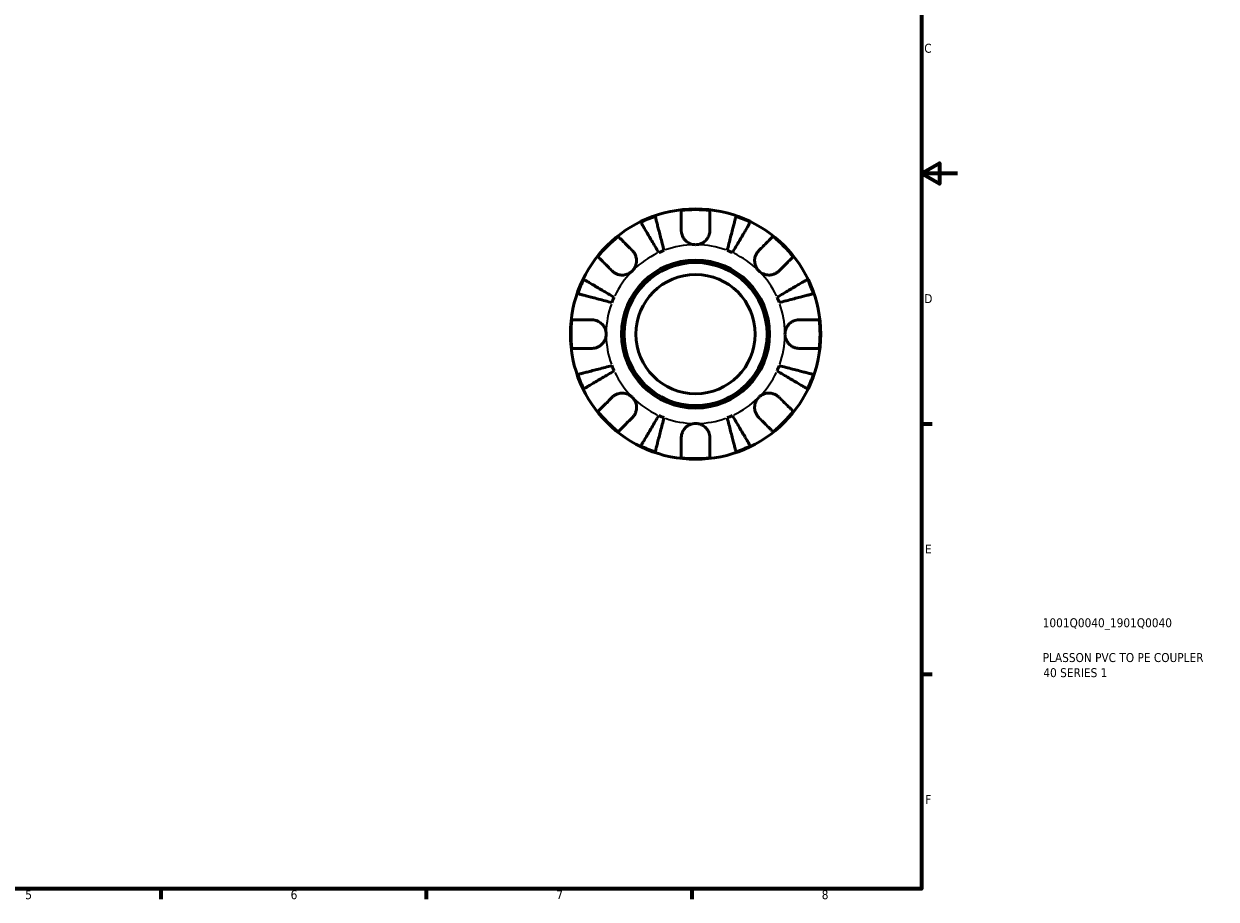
# Model space of a CAD drawing. Header units: millimetres. Extents: x -113 to 666, y 0 to 487.
# Tile 4 of 7: x 333 to 666, y 7 to 252. Entities that reach past the tile are written whole.
import ezdxf

# ---------------------------------------------------------------- set-up
doc = ezdxf.new("R2010")
doc.units = ezdxf.units.MM
for name, color, linetype, lineweight in [('Border (ISO)', 7, 'Continuous', 70), ('Title (ISO)', 7, 'Continuous', 50), ('Visible (ISO)', 7, 'Continuous', 50), ('Visible Narrow (ISO)', 7, 'Continuous', 35)]:
    doc.layers.add(name, color=color, linetype=linetype, lineweight=lineweight)
doc.styles.add('Note Text (ISO)', font='tahoma.ttf')

# ---------------------------------------------------------------- blocks, each defined once
blk = doc.blocks.new('Borders Default Border')
at = {"layer": 'Border (ISO)'}
for p, q in [((584, 140), (586.9, 140)), ((584, 70), (586.9, 70)), ((371.25, 10), (371.25, 7.1)), ((445.5, 10), (445.5, 7.1)), ((519.75, 10), (519.75, 7.1))]:
    blk.add_line(p, q, dxfattribs=at)
at = {"layer": 'Border (ISO)', "flags": 128}
for points in [[(10, 10), (10, 410), (584, 410), (584, 10), (10, 10)], [(594, 210), (584, 210), (589, 212.89), (589, 207.11), (584, 210)]]:
    blk.add_lwpolyline(points, dxfattribs=at)
at = {"layer": 'Border (ISO)', "color": 232, "true_color": 0xca0064, "char_height": 2.5, "attachment_point": 7, "style": 'Note Text (ISO)'}
for s, insert in [('C', (584.73, 243.71)), ('D', (584.73, 173.75)), ('E', (584.94, 103.75)), ('F', (585, 33.75)), ('5', (333.39, 7.05)), ('6', (407.58, 7.05)), ('7', (481.85, 7.1)), ('8', (556.06, 7.04))]:
    blk.add_mtext(s, dxfattribs=dict(at, insert=insert))
blk = doc.blocks.new('Title Blocks ISO')
at = {"layer": 'Title (ISO)', "color": 232, "true_color": 0xca0064, "style": 'Note Text (ISO)'}
for tag, p in [('PART_NUMBER_001', (33.84, 73.13)), ('DESCRIPTION_001', (33.84, 63.4)), ('DESCRIPTION_002', (34.02, 59.18))]:
    blk.add_attdef(tag, p, '', height=2.5, dxfattribs=at)

msp = doc.modelspace()

# ---------------------------------------------------------------- linework, layer by layer
at = {"layer": 'Visible (ISO)'}
for radius in [35, 20.7, 20, 16.667]:
    msp.add_circle((520.794, 165.085), radius, dxfattribs=at)
for radius, start, end in [(34.798, 108.92587, 116.07413), (34.798, 83.3993, 96.6007), (34.798, 63.92587, 71.07413), (34.798, 128.3993, 141.6007), (34.798, 38.3993, 51.6007), (25, 110.66622, 114.33378), (25, 65.66622, 69.33378), (34.798, 153.92587, 161.07413), (34.798, 18.92587, 26.07413), (25, 155.66622, 159.33378), (25, 20.66622, 24.33378), (34.798, 173.3993, 186.6007), (34.798, 353.3993, 6.6007), (34.798, 198.92587, 206.07413), (25, 200.66622, 204.33378), (25, 335.66622, 339.33378), (34.798, 333.92587, 341.07413), (34.798, 218.3993, 231.6007), (34.798, 308.3993, 321.6007), (25, 245.66622, 249.33378), (25, 290.66622, 294.33378), (34.798, 243.92587, 251.07413), (34.798, 288.92587, 296.07413), (34.798, 263.3993, 276.6007)]:
    msp.add_arc((520.794, 165.085), radius, start, end, dxfattribs=at)
for points, knots in [([(509.508, 198.001), (509.541, 197.874), (509.59, 197.682), (509.707, 197.229), (509.786, 196.924), (509.974, 196.198), (510.083, 195.776), (510.302, 194.929), (510.433, 194.424), (510.714, 193.337), (510.864, 192.756), (511.151, 191.647), (511.314, 191.018), (511.646, 189.733), (511.816, 189.077), (511.971, 188.476)], [0.1897258, 0.1897258, 0.1897258, 0.1897258, 0.3701905, 0.3701905, 0.5555661, 0.5555661, 0.7409417, 0.7409417, 0.9263992, 0.9263992, 1.1118568, 1.1118568, 1.2980199, 1.2980199, 1.484183, 1.484183, 1.484183, 1.484183]), ([(516.794, 194.085), (516.794, 194.523), (516.794, 194.967), (516.794, 195.954), (516.794, 196.478), (516.794, 197.356), (516.794, 197.791), (516.794, 198.541), (516.794, 198.856), (516.794, 199.323), (516.794, 199.52), (516.794, 199.652)], [4.90264375, 4.90264375, 4.90264375, 4.90264375, 5.04224508, 5.04224508, 5.22854914, 5.22854914, 5.41380406, 5.41380406, 5.59905898, 5.59905898, 5.77859995, 5.77859995, 5.77859995, 5.77859995]), ([(524.794, 199.652), (524.794, 199.52), (524.794, 199.321), (524.794, 198.852), (524.794, 198.535), (524.794, 197.781), (524.794, 197.345), (524.794, 196.465), (524.794, 195.942), (524.794, 194.96), (524.794, 194.519), (524.794, 194.085)], [0.18974094, 0.18974094, 0.18974094, 0.18974094, 0.37012868, 0.37012868, 0.55581957, 0.55581957, 0.74151046, 0.74151046, 0.92738396, 0.92738396, 1.06567607, 1.06567607, 1.06567607, 1.06567607]), ([(529.617, 188.476), (529.773, 189.077), (529.943, 189.734), (530.275, 191.021), (530.438, 191.65), (530.725, 192.76), (530.876, 193.342), (531.157, 194.429), (531.287, 194.934), (531.507, 195.781), (531.615, 196.202), (531.803, 196.927), (531.882, 197.231), (531.998, 197.683), (532.048, 197.874), (532.081, 198.001)], [4.4593823, 4.4593823, 4.4593823, 4.4593823, 4.6457401, 4.6457401, 4.832098, 4.832098, 5.0177489, 5.0177489, 5.2033998, 5.2033998, 5.388581, 5.388581, 5.5737621, 5.5737621, 5.753847, 5.753847, 5.753847, 5.753847]), ([(510.493, 187.864), (510.178, 188.399), (509.833, 188.983), (509.159, 190.128), (508.829, 190.689), (508.247, 191.676), (507.942, 192.194), (507.372, 193.162), (507.107, 193.611), (506.663, 194.365), (506.443, 194.739), (506.063, 195.384), (505.903, 195.656), (505.666, 196.058), (505.566, 196.228), (505.499, 196.341)], [4.4593823, 4.4593823, 4.4593823, 4.4593823, 4.6457401, 4.6457401, 4.832098, 4.832098, 5.0177489, 5.0177489, 5.2033998, 5.2033998, 5.388581, 5.388581, 5.5737621, 5.5737621, 5.753847, 5.753847, 5.753847, 5.753847]), ([(520.794, 190.085), (520.418, 190.085), (520.044, 190.137), (519.275, 190.36), (518.887, 190.543), (518.198, 191.014), (517.9, 191.294), (517.431, 191.891), (517.252, 192.193), (517.031, 192.711), (516.963, 192.916), (516.865, 193.309), (516.833, 193.497), (516.801, 193.819), (516.794, 193.952), (516.794, 194.085)], [0, 0, 0, 0, 0.11274969, 0.11274969, 0.24046199, 0.24046199, 0.3630761, 0.3630761, 0.46982648, 0.46982648, 0.53680834, 0.53680834, 0.59738122, 0.59738122, 0.64072731, 0.64072731, 0.64072731, 0.64072731]), ([(524.794, 194.085), (524.794, 193.886), (524.779, 193.685), (524.72, 193.296), (524.678, 193.109), (524.552, 192.693), (524.461, 192.467), (524.149, 191.863), (523.886, 191.508), (523.21, 190.858), (522.792, 190.584), (521.847, 190.19), (521.324, 190.085), (520.794, 190.085)], [-0.64798358, -0.64798358, -0.64798358, -0.64798358, -0.58129223, -0.58129223, -0.51957432, -0.51957432, -0.44316993, -0.44316993, -0.3085364, -0.3085364, -0.15881239, -0.15881239, 0, 0, 0, 0]), ([(536.089, 196.341), (536.022, 196.228), (535.922, 196.057), (535.684, 195.654), (535.524, 195.382), (535.143, 194.736), (534.923, 194.361), (534.478, 193.606), (534.214, 193.157), (533.644, 192.19), (533.339, 191.673), (532.758, 190.686), (532.428, 190.126), (531.754, 188.982), (531.41, 188.398), (531.095, 187.864)], [0.1897258, 0.1897258, 0.1897258, 0.1897258, 0.3701905, 0.3701905, 0.5555661, 0.5555661, 0.7409417, 0.7409417, 0.9263992, 0.9263992, 1.1118568, 1.1118568, 1.2980199, 1.2980199, 1.484183, 1.484183, 1.484183, 1.484183]), ([(499.18, 192.356), (499.273, 192.263), (499.412, 192.123), (499.742, 191.793), (499.965, 191.57), (500.496, 191.04), (500.803, 190.732), (501.424, 190.112), (501.794, 189.741), (502.492, 189.043), (502.806, 188.729), (503.116, 188.419)], [0.18972425, 0.18972425, 0.18972425, 0.18972425, 0.36926522, 0.36926522, 0.55452014, 0.55452014, 0.73977506, 0.73977506, 0.92607912, 0.92607912, 1.06568045, 1.06568045, 1.06568045, 1.06568045]), ([(538.472, 188.419), (538.782, 188.729), (539.096, 189.043), (539.794, 189.741), (540.164, 190.112), (540.785, 190.732), (541.092, 191.04), (541.623, 191.57), (541.846, 191.793), (542.176, 192.123), (542.316, 192.263), (542.408, 192.356)], [4.90264375, 4.90264375, 4.90264375, 4.90264375, 5.04224508, 5.04224508, 5.22854914, 5.22854914, 5.41380406, 5.41380406, 5.59905898, 5.59905898, 5.77859995, 5.77859995, 5.77859995, 5.77859995]), ([(497.46, 182.762), (497.15, 183.072), (496.835, 183.387), (496.138, 184.084), (495.767, 184.455), (495.147, 185.075), (494.839, 185.383), (494.308, 185.913), (494.085, 186.136), (493.755, 186.466), (493.616, 186.606), (493.523, 186.699)], [4.90264375, 4.90264375, 4.90264375, 4.90264375, 5.04224508, 5.04224508, 5.22854914, 5.22854914, 5.41380406, 5.41380406, 5.59905898, 5.59905898, 5.77859995, 5.77859995, 5.77859995, 5.77859995]), ([(503.116, 188.419), (503.204, 188.331), (503.289, 188.238), (503.532, 187.944), (503.678, 187.73), (503.936, 187.255), (504.044, 186.996), (504.237, 186.34), (504.293, 185.939), (504.28, 185.032), (504.179, 184.535), (503.786, 183.58), (503.49, 183.136), (503.116, 182.762)], [-0.64434498, -0.64434498, -0.64434498, -0.64434498, -0.60308586, -0.60308586, -0.52007987, -0.52007987, -0.43273909, -0.43273909, -0.31000661, -0.31000661, -0.15868997, -0.15868997, 0, 0, 0, 0]), ([(538.472, 182.762), (538.262, 182.972), (538.077, 183.204), (537.75, 183.721), (537.613, 184.008), (537.372, 184.719), (537.301, 185.149), (537.299, 185.991), (537.361, 186.394), (537.564, 187.046), (537.674, 187.3), (537.935, 187.77), (538.085, 187.983), (538.321, 188.262), (538.395, 188.343), (538.472, 188.419)], [0, 0, 0, 0, 0.08884908, 0.08884908, 0.18379648, 0.18379648, 0.31419699, 0.31419699, 0.43784665, 0.43784665, 0.52411276, 0.52411276, 0.60765264, 0.60765264, 0.6434969, 0.6434969, 0.6434969, 0.6434969]), ([(548.065, 186.699), (547.972, 186.606), (547.833, 186.466), (547.503, 186.136), (547.28, 185.913), (546.749, 185.383), (546.442, 185.075), (545.821, 184.455), (545.451, 184.084), (544.753, 183.387), (544.439, 183.072), (544.129, 182.762)], [0.18972425, 0.18972425, 0.18972425, 0.18972425, 0.36926522, 0.36926522, 0.55452014, 0.55452014, 0.73977506, 0.73977506, 0.92607912, 0.92607912, 1.06568045, 1.06568045, 1.06568045, 1.06568045]), ([(489.538, 180.379), (489.651, 180.313), (489.822, 180.212), (490.225, 179.975), (490.496, 179.815), (491.143, 179.434), (491.518, 179.213), (492.272, 178.769), (492.721, 178.504), (493.688, 177.934), (494.206, 177.629), (495.193, 177.048), (495.753, 176.719), (496.896, 176.045), (497.48, 175.701), (498.015, 175.386)], [0.1897258, 0.1897258, 0.1897258, 0.1897258, 0.3701905, 0.3701905, 0.5555661, 0.5555661, 0.7409417, 0.7409417, 0.9263992, 0.9263992, 1.1118568, 1.1118568, 1.2980199, 1.2980199, 1.484183, 1.484183, 1.484183, 1.484183]), ([(503.116, 182.762), (502.907, 182.553), (502.675, 182.367), (502.157, 182.04), (501.871, 181.903), (501.16, 181.663), (500.729, 181.592), (499.888, 181.59), (499.484, 181.652), (498.833, 181.854), (498.578, 181.964), (498.109, 182.226), (497.895, 182.375), (497.616, 182.612), (497.536, 182.686), (497.46, 182.762)], [0, 0, 0, 0, 0.08884908, 0.08884908, 0.18379648, 0.18379648, 0.31419699, 0.31419699, 0.43784665, 0.43784665, 0.52411276, 0.52411276, 0.60765264, 0.60765264, 0.6434969, 0.6434969, 0.6434969, 0.6434969]), ([(544.129, 182.762), (544.041, 182.674), (543.948, 182.59), (543.654, 182.346), (543.439, 182.2), (542.965, 181.943), (542.705, 181.835), (542.05, 181.641), (541.649, 181.585), (540.741, 181.598), (540.244, 181.7), (539.29, 182.092), (538.846, 182.388), (538.472, 182.762)], [-0.64434498, -0.64434498, -0.64434498, -0.64434498, -0.60308586, -0.60308586, -0.52007987, -0.52007987, -0.43273909, -0.43273909, -0.31000661, -0.31000661, -0.15868997, -0.15868997, 0, 0, 0, 0]), ([(543.573, 175.386), (544.108, 175.701), (544.693, 176.045), (545.838, 176.72), (546.398, 177.05), (547.386, 177.632), (547.904, 177.937), (548.872, 178.507), (549.321, 178.772), (550.075, 179.216), (550.449, 179.436), (551.094, 179.816), (551.365, 179.976), (551.767, 180.213), (551.937, 180.313), (552.051, 180.379)], [4.4593823, 4.4593823, 4.4593823, 4.4593823, 4.6457401, 4.6457401, 4.832098, 4.832098, 5.0177489, 5.0177489, 5.2033998, 5.2033998, 5.388581, 5.388581, 5.5737621, 5.5737621, 5.753847, 5.753847, 5.753847, 5.753847]), ([(497.403, 173.908), (496.801, 174.063), (496.145, 174.233), (494.858, 174.566), (494.228, 174.729), (493.119, 175.016), (492.537, 175.166), (491.449, 175.447), (490.944, 175.578), (490.097, 175.797), (489.677, 175.906), (488.952, 176.093), (488.647, 176.172), (488.196, 176.289), (488.004, 176.338), (487.877, 176.371)], [4.4593823, 4.4593823, 4.4593823, 4.4593823, 4.6457401, 4.6457401, 4.832098, 4.832098, 5.0177489, 5.0177489, 5.2033998, 5.2033998, 5.388581, 5.388581, 5.5737621, 5.5737621, 5.753847, 5.753847, 5.753847, 5.753847]), ([(553.711, 176.371), (553.584, 176.338), (553.392, 176.289), (552.939, 176.171), (552.634, 176.092), (551.907, 175.905), (551.486, 175.796), (550.638, 175.576), (550.134, 175.446), (549.047, 175.165), (548.465, 175.014), (547.357, 174.728), (546.728, 174.565), (545.442, 174.233), (544.786, 174.063), (544.185, 173.908)], [0.1897258, 0.1897258, 0.1897258, 0.1897258, 0.3701905, 0.3701905, 0.5555661, 0.5555661, 0.7409417, 0.7409417, 0.9263992, 0.9263992, 1.1118568, 1.1118568, 1.2980199, 1.2980199, 1.484183, 1.484183, 1.484183, 1.484183]), ([(486.227, 169.085), (486.358, 169.085), (486.556, 169.085), (487.022, 169.085), (487.338, 169.085), (488.088, 169.085), (488.523, 169.085), (489.401, 169.085), (489.925, 169.085), (490.911, 169.085), (491.356, 169.085), (491.794, 169.085)], [0.18972425, 0.18972425, 0.18972425, 0.18972425, 0.36926522, 0.36926522, 0.55452014, 0.55452014, 0.73977506, 0.73977506, 0.92607912, 0.92607912, 1.06568045, 1.06568045, 1.06568045, 1.06568045]), ([(491.794, 169.085), (491.941, 169.085), (492.089, 169.076), (492.474, 169.034), (492.711, 168.986), (493.202, 168.838), (493.453, 168.735), (494.051, 168.412), (494.38, 168.164), (495.015, 167.509), (495.293, 167.087), (495.69, 166.136), (495.794, 165.613), (495.794, 165.085)], [-0.64008532, -0.64008532, -0.64008532, -0.64008532, -0.59222185, -0.59222185, -0.51595037, -0.51595037, -0.43235608, -0.43235608, -0.30863031, -0.30863031, -0.15844955, -0.15844955, 0, 0, 0, 0]), ([(545.794, 165.085), (545.794, 165.422), (545.837, 165.759), (546.014, 166.444), (546.156, 166.787), (546.604, 167.552), (546.948, 167.941), (547.624, 168.462), (547.917, 168.632), (548.456, 168.862), (548.693, 168.938), (549.18, 169.045), (549.427, 169.075), (549.713, 169.084), (549.753, 169.085), (549.794, 169.085)], [-2.77804136, -2.77804136, -2.77804136, -2.77804136, -2.67672151, -2.67672151, -2.56558131, -2.56558131, -2.40960112, -2.40960112, -2.30519389, -2.30519389, -2.22617552, -2.22617552, -2.14450488, -2.14450488, -2.1308178, -2.1308178, -2.1308178, -2.1308178]), ([(549.794, 169.085), (550.232, 169.085), (550.677, 169.085), (551.664, 169.085), (552.188, 169.085), (553.065, 169.085), (553.5, 169.085), (554.251, 169.085), (554.566, 169.085), (555.033, 169.085), (555.23, 169.085), (555.361, 169.085)], [4.90264375, 4.90264375, 4.90264375, 4.90264375, 5.04224508, 5.04224508, 5.22854914, 5.22854914, 5.41380406, 5.41380406, 5.59905898, 5.59905898, 5.77859995, 5.77859995, 5.77859995, 5.77859995]), ([(495.794, 165.085), (495.794, 164.747), (495.751, 164.41), (495.574, 163.725), (495.432, 163.382), (494.984, 162.617), (494.64, 162.228), (493.964, 161.707), (493.672, 161.537), (493.133, 161.307), (492.895, 161.231), (492.409, 161.124), (492.161, 161.094), (491.876, 161.085), (491.835, 161.085), (491.794, 161.085)], [-2.77804136, -2.77804136, -2.77804136, -2.77804136, -2.67672151, -2.67672151, -2.56558131, -2.56558131, -2.40960112, -2.40960112, -2.30519389, -2.30519389, -2.22617552, -2.22617552, -2.14450488, -2.14450488, -2.1308178, -2.1308178, -2.1308178, -2.1308178]), ([(549.794, 161.085), (549.648, 161.085), (549.5, 161.093), (549.114, 161.136), (548.877, 161.183), (548.386, 161.331), (548.135, 161.434), (547.537, 161.757), (547.208, 162.005), (546.573, 162.66), (546.295, 163.082), (545.899, 164.033), (545.794, 164.556), (545.794, 165.085)], [-0.64008532, -0.64008532, -0.64008532, -0.64008532, -0.59222185, -0.59222185, -0.51595037, -0.51595037, -0.43235608, -0.43235608, -0.30863031, -0.30863031, -0.15844955, -0.15844955, 0, 0, 0, 0]), ([(491.794, 161.085), (491.356, 161.085), (490.911, 161.085), (489.925, 161.085), (489.401, 161.085), (488.523, 161.085), (488.088, 161.085), (487.338, 161.085), (487.022, 161.085), (486.556, 161.085), (486.358, 161.085), (486.227, 161.085)], [4.90264375, 4.90264375, 4.90264375, 4.90264375, 5.04224508, 5.04224508, 5.22854914, 5.22854914, 5.41380406, 5.41380406, 5.59905898, 5.59905898, 5.77859995, 5.77859995, 5.77859995, 5.77859995]), ([(555.361, 161.085), (555.23, 161.085), (555.033, 161.085), (554.566, 161.085), (554.251, 161.085), (553.5, 161.085), (553.065, 161.085), (552.188, 161.085), (551.664, 161.085), (550.677, 161.085), (550.232, 161.085), (549.794, 161.085)], [0.18972425, 0.18972425, 0.18972425, 0.18972425, 0.36926522, 0.36926522, 0.55452014, 0.55452014, 0.73977506, 0.73977506, 0.92607912, 0.92607912, 1.06568045, 1.06568045, 1.06568045, 1.06568045]), ([(487.877, 153.798), (488.004, 153.831), (488.196, 153.88), (488.647, 153.997), (488.952, 154.076), (489.677, 154.263), (490.097, 154.372), (490.944, 154.591), (491.449, 154.722), (492.537, 155.003), (493.119, 155.154), (494.228, 155.44), (494.858, 155.603), (496.145, 155.936), (496.801, 156.106), (497.403, 156.261)], [0.1897184, 0.1897184, 0.1897184, 0.1897184, 0.3698032, 0.3698032, 0.5549844, 0.5549844, 0.7401655, 0.7401655, 0.9258164, 0.9258164, 1.1114673, 1.1114673, 1.2978252, 1.2978252, 1.484183, 1.484183, 1.484183, 1.484183]), ([(498.015, 154.783), (497.48, 154.468), (496.895, 154.124), (495.75, 153.449), (495.19, 153.119), (494.202, 152.537), (493.684, 152.232), (492.717, 151.662), (492.267, 151.398), (491.513, 150.953), (491.139, 150.733), (490.494, 150.353), (490.223, 150.193), (489.821, 149.957), (489.651, 149.856), (489.538, 149.79)], [4.4593826, 4.4593826, 4.4593826, 4.4593826, 4.6457405, 4.6457405, 4.8320983, 4.8320983, 5.0177492, 5.0177492, 5.2034002, 5.2034002, 5.3885813, 5.3885813, 5.5737624, 5.5737624, 5.7538473, 5.7538473, 5.7538473, 5.7538473]), ([(552.051, 149.79), (551.937, 149.856), (551.767, 149.957), (551.365, 150.193), (551.094, 150.353), (550.449, 150.733), (550.075, 150.953), (549.321, 151.398), (548.872, 151.662), (547.904, 152.232), (547.386, 152.537), (546.398, 153.119), (545.838, 153.449), (544.693, 154.124), (544.108, 154.468), (543.573, 154.783)], [0.1897184, 0.1897184, 0.1897184, 0.1897184, 0.3698032, 0.3698032, 0.5549844, 0.5549844, 0.7401655, 0.7401655, 0.9258164, 0.9258164, 1.1114673, 1.1114673, 1.2978252, 1.2978252, 1.484183, 1.484183, 1.484183, 1.484183]), ([(544.185, 156.261), (544.787, 156.106), (545.444, 155.936), (546.73, 155.603), (547.36, 155.44), (548.469, 155.154), (549.052, 155.003), (550.139, 154.722), (550.644, 154.591), (551.491, 154.372), (551.911, 154.263), (552.636, 154.076), (552.941, 153.997), (553.393, 153.88), (553.584, 153.831), (553.711, 153.798)], [4.4593823, 4.4593823, 4.4593823, 4.4593823, 4.6457401, 4.6457401, 4.832098, 4.832098, 5.0177489, 5.0177489, 5.2033998, 5.2033998, 5.388581, 5.388581, 5.5737621, 5.5737621, 5.753847, 5.753847, 5.753847, 5.753847]), ([(493.523, 143.47), (493.616, 143.563), (493.755, 143.703), (494.085, 144.033), (494.308, 144.256), (494.839, 144.786), (495.147, 145.094), (495.767, 145.714), (496.138, 146.085), (496.835, 146.782), (497.15, 147.097), (497.46, 147.407)], [0.18972425, 0.18972425, 0.18972425, 0.18972425, 0.36926522, 0.36926522, 0.55452014, 0.55452014, 0.73977506, 0.73977506, 0.92607912, 0.92607912, 1.06568045, 1.06568045, 1.06568045, 1.06568045]), ([(497.46, 147.407), (497.548, 147.495), (497.64, 147.579), (497.934, 147.823), (498.149, 147.969), (498.624, 148.226), (498.883, 148.334), (499.538, 148.528), (499.939, 148.584), (500.847, 148.571), (501.344, 148.469), (502.298, 148.077), (502.742, 147.781), (503.116, 147.407)], [-0.64434498, -0.64434498, -0.64434498, -0.64434498, -0.60308586, -0.60308586, -0.52007987, -0.52007987, -0.43273909, -0.43273909, -0.31000661, -0.31000661, -0.15868997, -0.15868997, 0, 0, 0, 0]), ([(503.116, 147.407), (503.326, 147.197), (503.511, 146.965), (503.839, 146.448), (503.975, 146.161), (504.216, 145.45), (504.287, 145.02), (504.289, 144.178), (504.227, 143.775), (504.025, 143.123), (503.915, 142.869), (503.653, 142.399), (503.504, 142.186), (503.267, 141.907), (503.193, 141.826), (503.116, 141.75)], [0, 0, 0, 0, 0.08884908, 0.08884908, 0.18379648, 0.18379648, 0.31419699, 0.31419699, 0.43784665, 0.43784665, 0.52411276, 0.52411276, 0.60765264, 0.60765264, 0.6434969, 0.6434969, 0.6434969, 0.6434969]), ([(538.472, 141.75), (538.384, 141.838), (538.299, 141.931), (538.056, 142.225), (537.91, 142.439), (537.652, 142.914), (537.544, 143.173), (537.351, 143.829), (537.295, 144.23), (537.308, 145.137), (537.409, 145.634), (537.802, 146.589), (538.098, 147.033), (538.472, 147.407)], [-0.64434498, -0.64434498, -0.64434498, -0.64434498, -0.60308586, -0.60308586, -0.52007987, -0.52007987, -0.43273909, -0.43273909, -0.31000661, -0.31000661, -0.15868997, -0.15868997, 0, 0, 0, 0]), ([(538.472, 147.407), (538.681, 147.616), (538.913, 147.802), (539.431, 148.129), (539.718, 148.266), (540.428, 148.506), (540.859, 148.577), (541.701, 148.579), (542.104, 148.517), (542.755, 148.315), (543.01, 148.205), (543.479, 147.943), (543.693, 147.794), (543.972, 147.557), (544.052, 147.483), (544.129, 147.407)], [0, 0, 0, 0, 0.08884908, 0.08884908, 0.18379648, 0.18379648, 0.31419699, 0.31419699, 0.43784665, 0.43784665, 0.52411276, 0.52411276, 0.60765264, 0.60765264, 0.6434969, 0.6434969, 0.6434969, 0.6434969]), ([(544.129, 147.407), (544.439, 147.097), (544.753, 146.782), (545.451, 146.085), (545.821, 145.714), (546.442, 145.094), (546.749, 144.786), (547.28, 144.256), (547.503, 144.033), (547.833, 143.703), (547.972, 143.563), (548.065, 143.47)], [4.90264552, 4.90264552, 4.90264552, 4.90264552, 5.04224685, 5.04224685, 5.22855091, 5.22855091, 5.41380583, 5.41380583, 5.59906075, 5.59906075, 5.77860171, 5.77860171, 5.77860171, 5.77860171]), ([(503.116, 141.75), (502.806, 141.44), (502.492, 141.126), (501.794, 140.428), (501.424, 140.058), (500.803, 139.437), (500.496, 139.129), (499.965, 138.599), (499.742, 138.376), (499.412, 138.046), (499.273, 137.906), (499.18, 137.813)], [4.90264552, 4.90264552, 4.90264552, 4.90264552, 5.04224685, 5.04224685, 5.22855091, 5.22855091, 5.41380583, 5.41380583, 5.59906075, 5.59906075, 5.77860171, 5.77860171, 5.77860171, 5.77860171]), ([(505.499, 133.828), (505.566, 133.941), (505.666, 134.111), (505.903, 134.513), (506.063, 134.785), (506.443, 135.43), (506.663, 135.804), (507.107, 136.558), (507.372, 137.007), (507.942, 137.975), (508.247, 138.493), (508.829, 139.48), (509.159, 140.041), (509.833, 141.186), (510.178, 141.77), (510.493, 142.306)], [0.1897184, 0.1897184, 0.1897184, 0.1897184, 0.3698032, 0.3698032, 0.5549844, 0.5549844, 0.7401655, 0.7401655, 0.9258164, 0.9258164, 1.1114673, 1.1114673, 1.2978252, 1.2978252, 1.484183, 1.484183, 1.484183, 1.484183]), ([(511.971, 141.693), (511.816, 141.092), (511.646, 140.436), (511.314, 139.151), (511.151, 138.522), (510.864, 137.413), (510.714, 136.832), (510.433, 135.745), (510.302, 135.24), (510.083, 134.393), (509.974, 133.971), (509.786, 133.245), (509.707, 132.94), (509.59, 132.487), (509.541, 132.295), (509.508, 132.168)], [4.4593826, 4.4593826, 4.4593826, 4.4593826, 4.6455458, 4.6455458, 4.8317089, 4.8317089, 5.0171664, 5.0171664, 5.202624, 5.202624, 5.3879996, 5.3879996, 5.5733752, 5.5733752, 5.7538399, 5.7538399, 5.7538399, 5.7538399]), ([(516.794, 136.085), (516.794, 136.231), (516.802, 136.379), (516.845, 136.764), (516.893, 137.001), (517.041, 137.492), (517.144, 137.744), (517.467, 138.342), (517.714, 138.67), (518.37, 139.305), (518.792, 139.583), (519.743, 139.98), (520.266, 140.085), (520.794, 140.085)], [-0.64008532, -0.64008532, -0.64008532, -0.64008532, -0.59222185, -0.59222185, -0.51595037, -0.51595037, -0.43235608, -0.43235608, -0.30863031, -0.30863031, -0.15844955, -0.15844955, 0, 0, 0, 0]), ([(520.794, 140.085), (521.132, 140.085), (521.468, 140.042), (522.154, 139.865), (522.497, 139.723), (523.262, 139.275), (523.651, 138.931), (524.172, 138.255), (524.342, 137.962), (524.572, 137.423), (524.647, 137.186), (524.755, 136.699), (524.785, 136.452), (524.794, 136.166), (524.794, 136.125), (524.794, 136.085)], [-2.77804136, -2.77804136, -2.77804136, -2.77804136, -2.67672151, -2.67672151, -2.56558131, -2.56558131, -2.40960112, -2.40960112, -2.30519389, -2.30519389, -2.22617552, -2.22617552, -2.14450488, -2.14450488, -2.1308178, -2.1308178, -2.1308178, -2.1308178]), ([(532.081, 132.168), (532.048, 132.295), (531.998, 132.486), (531.882, 132.938), (531.803, 133.242), (531.615, 133.967), (531.507, 134.388), (531.287, 135.235), (531.157, 135.74), (530.876, 136.827), (530.725, 137.409), (530.438, 138.519), (530.275, 139.148), (529.943, 140.435), (529.773, 141.092), (529.617, 141.693)], [0.1897184, 0.1897184, 0.1897184, 0.1897184, 0.3698032, 0.3698032, 0.5549844, 0.5549844, 0.7401655, 0.7401655, 0.9258164, 0.9258164, 1.1114673, 1.1114673, 1.2978252, 1.2978252, 1.484183, 1.484183, 1.484183, 1.484183]), ([(531.095, 142.306), (531.41, 141.771), (531.754, 141.187), (532.428, 140.043), (532.758, 139.483), (533.339, 138.496), (533.644, 137.979), (534.214, 137.012), (534.478, 136.563), (534.923, 135.808), (535.143, 135.433), (535.524, 134.787), (535.684, 134.515), (535.922, 134.112), (536.022, 133.941), (536.089, 133.828)], [4.4593826, 4.4593826, 4.4593826, 4.4593826, 4.6455458, 4.6455458, 4.8317089, 4.8317089, 5.0171664, 5.0171664, 5.202624, 5.202624, 5.3879996, 5.3879996, 5.5733752, 5.5733752, 5.7538399, 5.7538399, 5.7538399, 5.7538399]), ([(542.408, 137.813), (542.316, 137.906), (542.176, 138.046), (541.846, 138.376), (541.623, 138.599), (541.092, 139.129), (540.785, 139.437), (540.164, 140.058), (539.794, 140.428), (539.096, 141.126), (538.782, 141.44), (538.472, 141.75)], [0.18972425, 0.18972425, 0.18972425, 0.18972425, 0.36926522, 0.36926522, 0.55452014, 0.55452014, 0.73977506, 0.73977506, 0.92607912, 0.92607912, 1.06568045, 1.06568045, 1.06568045, 1.06568045]), ([(516.794, 130.517), (516.794, 130.649), (516.794, 130.846), (516.794, 131.313), (516.794, 131.628), (516.794, 132.378), (516.794, 132.813), (516.794, 133.691), (516.794, 134.215), (516.794, 135.202), (516.794, 135.646), (516.794, 136.085)], [0.18972425, 0.18972425, 0.18972425, 0.18972425, 0.36926522, 0.36926522, 0.55452014, 0.55452014, 0.73977506, 0.73977506, 0.92607912, 0.92607912, 1.06568045, 1.06568045, 1.06568045, 1.06568045]), ([(524.794, 136.085), (524.794, 135.65), (524.794, 135.209), (524.794, 134.227), (524.794, 133.704), (524.794, 132.824), (524.794, 132.388), (524.794, 131.634), (524.794, 131.317), (524.794, 130.848), (524.794, 130.649), (524.794, 130.517)], [4.90265002, 4.90265002, 4.90265002, 4.90265002, 5.04094212, 5.04094212, 5.22681563, 5.22681563, 5.41250651, 5.41250651, 5.5981974, 5.5981974, 5.77858514, 5.77858514, 5.77858514, 5.77858514])]:
    msp.add_open_spline(points, degree=3, knots=knots, dxfattribs=at)
at = {"layer": 'Visible Narrow (ISO)'}
for start, end in [(91.03331, 109.63291), (70.36709, 88.96669), (115.36709, 133.96669), (46.03331, 64.63291), (136.03331, 154.63291), (25.36709, 43.96669), (160.36709, 178.96669), (1.03331, 19.63291), (181.03331, 199.63291), (340.36709, 358.96669), (205.36709, 223.96669), (316.03331, 334.63291), (226.03331, 244.63291), (295.36709, 313.96669), (250.36709, 268.96669), (271.03331, 289.63291)]:
    msp.add_arc((520.794, 165.085), 25, start, end, dxfattribs=at)

# ---------------------------------------------------------------- block references
msp.add_blockref('Borders Default Border', (0, 0))
msp.add_blockref('Title Blocks ISO', (584, 10)).add_auto_attribs({'PART_NUMBER_001': '1001Q0040_1901Q0040', 'DESCRIPTION_001': 'PLASSON PVC TO PE COUPLER', 'DESCRIPTION_002': '40 SERIES 1'})

doc.saveas('drawing.dxf')
